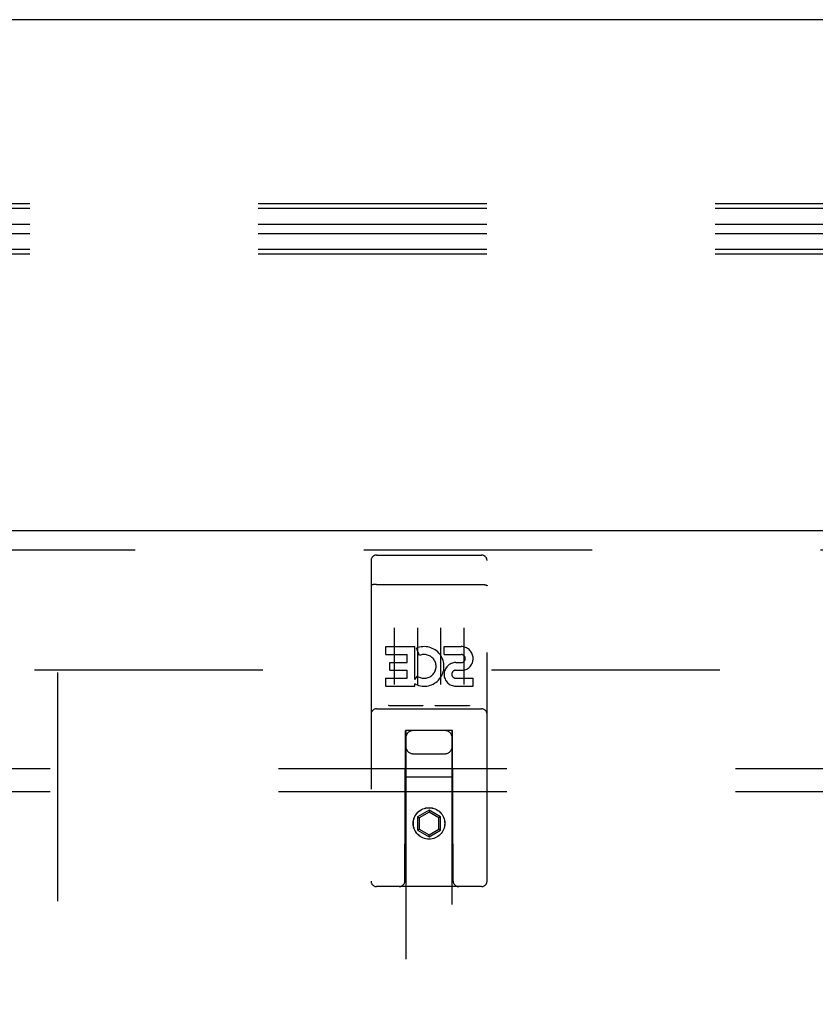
# Model space of a CAD drawing. Header units: inches. Extents: x 0 to 224, y 0 to 145.
# Tile 43 of 83: x 64.64 to 68.93, y 82.57 to 87.88. Entities that reach past the tile are written whole.
import ezdxf

# ---------------------------------------------------------------- set-up
doc = ezdxf.new("R2010")
doc.units = ezdxf.units.IN
doc.header["$LTSCALE"] = 12.302632
doc.header["$MEASUREMENT"] = 0
doc.linetypes.add('HIDDEN', pattern=[0.2, 0.1, -0.1])
doc.layers.get('0').update_dxf_attribs({"linetype": 'CONTINUOUS'})
for name, color, linetype in [('DEFAULT_2', 8, 'HIDDEN'), ('DOOR_2_ASSEMBLY', 7, 'CONTINUOUS'), ('SUBPANELS', 7, 'CONTINUOUS')]:
    doc.layers.add(name, color=color, linetype=linetype)

msp = doc.modelspace()

# ---------------------------------------------------------------- linework, layer by layer
at = {"color": 7, "linetype": 'Continuous'}
msp.add_line((142.2866, 87.8751), (24.9116, 87.8751), dxfattribs=at)
at = {"layer": 'DEFAULT_2', "color": 8, "linetype": 'HIDDEN'}
for p, q in [((104.0679, 86.8831), (61.0679, 86.8831)), ((104.0679, 86.858), (61.0679, 86.858)), ((104.0679, 86.7725), (61.0679, 86.7725)), ((104.0679, 86.7224), (61.0679, 86.7224)), ((104.0679, 86.6369), (61.0679, 86.6369)), ((104.0679, 86.6118), (61.0679, 86.6118)), ((64.7241, 84.3751), (99.7241, 84.3751)), ((64.8491, 84.3601), (64.8491, 23.3901))]:
    msp.add_line(p, q, dxfattribs=at)
at = {"layer": 'DOOR_2_ASSEMBLY', "color": 3, "linetype": 'Continuous'}
msp.add_line((64.0366, 85.1251), (100.9741, 85.1251), dxfattribs=at)
at = {"layer": 'DOOR_2_ASSEMBLY', "color": 8, "linetype": 'HIDDEN'}
for p, q in [((64.0366, 85.0211), (100.9741, 85.0211)), ((66.5666, 84.9926), (67.1316, 84.9926)), ((66.5366, 84.9626), (66.5366, 83.2376)), ((67.1616, 83.2376), (67.1616, 84.9626)), ((66.5533, 84.8338), (66.5525, 84.8337)), ((66.554, 84.8339), (66.5533, 84.8338)), ((66.5548, 84.834), (66.554, 84.8339)), ((66.5556, 84.8341), (66.5548, 84.834)), ((66.5563, 84.8341), (66.5556, 84.8341)), ((66.5571, 84.8342), (66.5563, 84.8341)), ((66.5579, 84.8343), (66.5571, 84.8342)), ((66.5587, 84.8343), (66.5579, 84.8343)), ((66.5596, 84.8344), (66.5587, 84.8343)), ((66.5604, 84.8344), (66.5596, 84.8344)), ((66.5612, 84.8345), (66.5604, 84.8344)), ((66.562, 84.8345), (66.5612, 84.8345)), ((66.5629, 84.8345), (66.562, 84.8345)), ((66.5637, 84.8346), (66.5629, 84.8345)), ((66.5645, 84.8346), (66.5637, 84.8346)), ((66.5654, 84.8346), (66.5645, 84.8346)), ((66.5662, 84.8346), (66.5654, 84.8346)), ((66.5662, 84.8346), (67.1316, 84.8346)), ((67.1316, 84.8346), (67.1325, 84.8346)), ((67.1325, 84.8346), (67.1333, 84.8346)), ((67.1333, 84.8346), (67.1342, 84.8346)), ((67.1342, 84.8346), (67.135, 84.8346)), ((67.135, 84.8346), (67.1358, 84.8345)), ((67.1358, 84.8345), (67.1367, 84.8345)), ((67.1367, 84.8345), (67.1375, 84.8345)), ((67.1375, 84.8345), (67.1383, 84.8344)), ((67.1383, 84.8344), (67.1391, 84.8344)), ((67.1391, 84.8344), (67.1399, 84.8343)), ((67.1399, 84.8343), (67.1408, 84.8342)), ((67.1408, 84.8342), (67.1415, 84.8342)), ((67.1415, 84.8342), (67.1423, 84.8341)), ((67.1423, 84.8341), (67.1431, 84.834)), ((67.1431, 84.834), (67.1439, 84.8339)), ((67.1439, 84.8339), (67.1447, 84.8339)), ((66.6616, 84.6015), (66.6616, 84.2955)), ((66.7866, 84.6015), (66.7866, 84.2955)), ((66.9116, 84.6015), (66.9116, 84.2955)), ((67.0366, 84.6015), (67.0366, 84.2955)), ((66.6173, 84.4574), (66.6173, 84.4998)), ((66.6173, 84.4998), (66.7734, 84.4998)), ((66.6173, 84.4574), (66.7308, 84.4574)), ((66.7308, 84.4149), (66.7308, 84.4574)), ((66.7734, 84.3222), (66.7734, 84.4998)), ((66.7978, 84.4517), (66.7809, 84.4908)), ((66.9297, 84.4574), (66.9297, 84.4998)), ((66.9297, 84.4998), (67.0221, 84.4998)), ((66.9297, 84.4574), (67.0221, 84.4574)), ((66.6386, 84.3725), (66.6386, 84.4149)), ((66.6386, 84.4149), (66.7308, 84.4149)), ((66.9936, 84.4135), (67.0221, 84.4135)), ((66.6386, 84.3725), (66.7308, 84.3725)), ((66.7308, 84.329), (66.7308, 84.3725)), ((66.9896, 84.3726), (67.0359, 84.3726)), ((66.6173, 84.2866), (66.6173, 84.329)), ((66.6173, 84.329), (66.7308, 84.329)), ((66.7734, 84.3222), (66.7864, 84.3408)), ((66.7734, 84.2866), (66.7734, 84.2989)), ((66.7769, 84.2971), (66.7734, 84.2989)), ((66.9936, 84.329), (67.086, 84.329)), ((67.086, 84.2866), (67.086, 84.329)), ((66.6173, 84.2866), (66.7734, 84.2866)), ((66.9936, 84.2866), (67.086, 84.2866)), ((66.5666, 84.1646), (67.1316, 84.1646)), ((66.8103, 84.1806), (66.6382, 84.1806)), ((67.0603, 84.1806), (66.8882, 84.1806)), ((66.7191, 83.2376), (66.7226, 84.0476)), ((66.7441, 84.0476), (66.7226, 84.0476)), ((66.7241, 84.0476), (66.7241, 56.0459)), ((66.9541, 84.0476), (66.7441, 84.0476)), ((66.9756, 84.0476), (66.9541, 84.0476)), ((66.9741, 56.0459), (66.9741, 84.0476)), ((66.9791, 83.2376), (66.9756, 84.0476)), ((66.7641, 83.9226), (66.9341, 83.9226)), ((66.9767, 83.7976), (66.7216, 83.7976)), ((66.8491, 83.6195), (66.7866, 83.5834)), ((66.8491, 83.6079), (66.7966, 83.5776)), ((66.8491, 83.6195), (66.8491, 83.6079)), ((66.9116, 83.5834), (66.8491, 83.6195)), ((66.9016, 83.5776), (66.8491, 83.6079)), ((66.7866, 83.5834), (66.7866, 83.5112)), ((66.7866, 83.5834), (66.7966, 83.5776)), ((66.7966, 83.5776), (66.7966, 83.517)), ((66.9116, 83.5834), (66.9016, 83.5776)), ((66.9016, 83.517), (66.9016, 83.5776)), ((66.9116, 83.5112), (66.9116, 83.5834)), ((66.7866, 83.5112), (66.7966, 83.517)), ((66.7866, 83.5112), (66.8491, 83.4751)), ((66.7966, 83.517), (66.8491, 83.4867)), ((66.8491, 83.4867), (66.9016, 83.517)), ((66.8491, 83.4751), (66.9116, 83.5112)), ((66.9116, 83.5112), (66.9016, 83.517)), ((66.8491, 83.4751), (66.8491, 83.4867)), ((67.1316, 83.2076), (66.5666, 83.2076))]:
    msp.add_line(p, q, dxfattribs=at)
for points in [[(66.5525, 84.8337), (66.5521, 84.8337), (66.5518, 84.8336), (66.5514, 84.8336), (66.551, 84.8335), (66.5507, 84.8335), (66.5503, 84.8334), (66.55, 84.8333), (66.5496, 84.8333), (66.5493, 84.8332), (66.5489, 84.8332), (66.5486, 84.8331), (66.5483, 84.833), (66.5479, 84.833), (66.5476, 84.8329), (66.5473, 84.8328), (66.547, 84.8328), (66.5467, 84.8327), (66.5463, 84.8326), (66.546, 84.8326), (66.5457, 84.8325), (66.5454, 84.8324), (66.5451, 84.8323), (66.5448, 84.8323), (66.5446, 84.8322), (66.5443, 84.8321), (66.544, 84.832), (66.5437, 84.832), (66.5435, 84.8319), (66.5432, 84.8318), (66.5429, 84.8317), (66.5427, 84.8316), (66.5424, 84.8315), (66.5422, 84.8315), (66.5419, 84.8314), (66.5417, 84.8313), (66.5415, 84.8312), (66.5412, 84.8311), (66.541, 84.831), (66.5408, 84.8309), (66.5406, 84.8308), (66.5404, 84.8308), (66.5402, 84.8307), (66.54, 84.8306), (66.5398, 84.8305), (66.5396, 84.8304), (66.5394, 84.8303), (66.5393, 84.8302), (66.5391, 84.8301), (66.5389, 84.83), (66.5388, 84.8299), (66.5386, 84.8298), (66.5385, 84.8297), (66.5383, 84.8296), (66.5382, 84.8295), (66.5381, 84.8294), (66.5379, 84.8293), (66.5378, 84.8292), (66.5377, 84.8291), (66.5376, 84.829), (66.5375, 84.8289), (66.5374, 84.8288), (66.5373, 84.8287), (66.5372, 84.8286), (66.5371, 84.8285), (66.5371, 84.8284), (66.537, 84.8283), (66.5369, 84.8282), (66.5369, 84.8281), (66.5368, 84.828), (66.5368, 84.8279), (66.5367, 84.8278), (66.5367, 84.8277), (66.5367, 84.8276), (66.5367, 84.8275), (66.5367, 84.8274), (66.5366, 84.8273), (66.5366, 84.8272)], [(67.1447, 84.8339), (67.1454, 84.8338), (67.1458, 84.8337), (67.1462, 84.8337), (67.1465, 84.8336), (67.1469, 84.8336), (67.1472, 84.8335), (67.1476, 84.8335), (67.148, 84.8334), (67.1483, 84.8333), (67.1487, 84.8333), (67.149, 84.8332), (67.1493, 84.8332), (67.1497, 84.8331), (67.15, 84.833), (67.1503, 84.833), (67.1507, 84.8329), (67.151, 84.8328), (67.1513, 84.8328), (67.1516, 84.8327), (67.1519, 84.8326), (67.1522, 84.8326), (67.1526, 84.8325), (67.1529, 84.8324), (67.1531, 84.8323), (67.1534, 84.8323), (67.1537, 84.8322), (67.154, 84.8321), (67.1543, 84.832), (67.1546, 84.832), (67.1548, 84.8319), (67.1551, 84.8318), (67.1554, 84.8317), (67.1556, 84.8316), (67.1559, 84.8315), (67.1561, 84.8315), (67.1563, 84.8314), (67.1566, 84.8313), (67.1568, 84.8312), (67.157, 84.8311), (67.1573, 84.831), (67.1575, 84.8309), (67.1577, 84.8308), (67.1579, 84.8308), (67.1581, 84.8307), (67.1583, 84.8306), (67.1585, 84.8305), (67.1587, 84.8304), (67.1589, 84.8303), (67.159, 84.8302), (67.1592, 84.8301), (67.1594, 84.83), (67.1595, 84.8299), (67.1597, 84.8298), (67.1598, 84.8297), (67.16, 84.8296), (67.1601, 84.8295), (67.1602, 84.8294), (67.1603, 84.8293), (67.1605, 84.8292), (67.1606, 84.8291), (67.1607, 84.829), (67.1608, 84.8289), (67.1609, 84.8288), (67.161, 84.8287), (67.1611, 84.8286), (67.1611, 84.8285), (67.1612, 84.8284), (67.1613, 84.8283), (67.1613, 84.8282), (67.1614, 84.8281), (67.1615, 84.828), (67.1615, 84.8279), (67.1615, 84.8278), (67.1616, 84.8277), (67.1616, 84.8276), (67.1616, 84.8275), (67.1616, 84.8274), (67.1616, 84.8273), (67.1616, 84.8272)], [(66.6382, 84.1806), (66.638, 84.1806), (66.6378, 84.1806), (66.6376, 84.1806), (66.6374, 84.1806), (66.6372, 84.1806), (66.637, 84.1806), (66.6368, 84.1806), (66.6366, 84.1806), (66.6364, 84.1807), (66.6362, 84.1807), (66.6361, 84.1807), (66.6359, 84.1807), (66.6357, 84.1807), (66.6356, 84.1807), (66.6354, 84.1808), (66.6352, 84.1808), (66.6351, 84.1808), (66.6349, 84.1808), (66.6348, 84.1808), (66.6346, 84.1809), (66.6345, 84.1809), (66.6343, 84.1809), (66.6342, 84.1809), (66.634, 84.181), (66.6339, 84.181), (66.6338, 84.181), (66.6336, 84.1811), (66.6335, 84.1811), (66.6334, 84.1811), (66.6333, 84.1812), (66.6332, 84.1812), (66.633, 84.1812), (66.6329, 84.1813), (66.6328, 84.1813), (66.6327, 84.1813), (66.6326, 84.1814), (66.6325, 84.1814), (66.6324, 84.1815), (66.6323, 84.1815), (66.6322, 84.1815), (66.6321, 84.1816), (66.632, 84.1816), (66.6319, 84.1817), (66.6318, 84.1817), (66.6317, 84.1818), (66.6316, 84.1818)], [(66.8166, 84.1818), (66.8166, 84.1818), (66.8165, 84.1817), (66.8164, 84.1817), (66.8163, 84.1816), (66.8162, 84.1816), (66.8161, 84.1815), (66.816, 84.1815), (66.8159, 84.1815), (66.8158, 84.1814), (66.8157, 84.1814), (66.8156, 84.1813), (66.8155, 84.1813), (66.8154, 84.1813), (66.8152, 84.1812), (66.8151, 84.1812), (66.815, 84.1812), (66.8149, 84.1811), (66.8148, 84.1811), (66.8146, 84.1811), (66.8145, 84.181), (66.8144, 84.181), (66.8142, 84.181), (66.8141, 84.1809), (66.814, 84.1809), (66.8138, 84.1809), (66.8137, 84.1809), (66.8135, 84.1808), (66.8134, 84.1808), (66.8132, 84.1808), (66.8131, 84.1808), (66.8129, 84.1808), (66.8127, 84.1807), (66.8126, 84.1807), (66.8124, 84.1807), (66.8122, 84.1807), (66.812, 84.1807), (66.8119, 84.1807), (66.8117, 84.1806), (66.8115, 84.1806), (66.8113, 84.1806), (66.8111, 84.1806), (66.8109, 84.1806), (66.8107, 84.1806), (66.8105, 84.1806), (66.8103, 84.1806)], [(66.8882, 84.1806), (66.888, 84.1806), (66.8878, 84.1806), (66.8876, 84.1806), (66.8874, 84.1806), (66.8872, 84.1806), (66.887, 84.1806), (66.8868, 84.1806), (66.8866, 84.1806), (66.8864, 84.1807), (66.8863, 84.1807), (66.8861, 84.1807), (66.8859, 84.1807), (66.8857, 84.1807), (66.8856, 84.1807), (66.8854, 84.1808), (66.8852, 84.1808), (66.8851, 84.1808), (66.8849, 84.1808), (66.8848, 84.1808), (66.8846, 84.1809), (66.8845, 84.1809), (66.8843, 84.1809), (66.8842, 84.1809), (66.884, 84.181), (66.8839, 84.181), (66.8838, 84.181), (66.8837, 84.1811), (66.8835, 84.1811), (66.8834, 84.1811), (66.8833, 84.1812), (66.8832, 84.1812), (66.883, 84.1812), (66.8829, 84.1813), (66.8828, 84.1813), (66.8827, 84.1813), (66.8826, 84.1814), (66.8825, 84.1814), (66.8824, 84.1815), (66.8823, 84.1815), (66.8822, 84.1815), (66.8821, 84.1816), (66.882, 84.1816), (66.8819, 84.1817), (66.8818, 84.1817), (66.8817, 84.1818), (66.8816, 84.1818)], [(67.0666, 84.1818), (67.0666, 84.1818), (67.0665, 84.1817), (67.0664, 84.1817), (67.0663, 84.1816), (67.0662, 84.1816), (67.0661, 84.1815), (67.066, 84.1815), (67.0659, 84.1815), (67.0658, 84.1814), (67.0657, 84.1814), (67.0656, 84.1813), (67.0655, 84.1813), (67.0654, 84.1813), (67.0652, 84.1812), (67.0651, 84.1812), (67.065, 84.1812), (67.0649, 84.1811), (67.0648, 84.1811), (67.0646, 84.1811), (67.0645, 84.181), (67.0644, 84.181), (67.0642, 84.181), (67.0641, 84.1809), (67.064, 84.1809), (67.0638, 84.1809), (67.0637, 84.1809), (67.0635, 84.1808), (67.0634, 84.1808), (67.0632, 84.1808), (67.0631, 84.1808), (67.0629, 84.1808), (67.0627, 84.1807), (67.0626, 84.1807), (67.0624, 84.1807), (67.0622, 84.1807), (67.062, 84.1807), (67.0619, 84.1807), (67.0617, 84.1806), (67.0615, 84.1806), (67.0613, 84.1806), (67.0611, 84.1806), (67.0609, 84.1806), (67.0607, 84.1806), (67.0605, 84.1806), (67.0603, 84.1806)]]:
    msp.add_lwpolyline(points, dxfattribs=at)
for radius in [0.085, 0.0845]:
    msp.add_circle((66.8491, 83.5476), radius, dxfattribs=at)
for centre, radius, start, end in [((66.5666, 84.9626), 0.03, 90, 180), ((67.1316, 84.9626), 0.03, 0, 90), ((66.8232, 84.3931), 0.1065, 244.2636, 113.4027), ((66.8232, 84.3931), 0.0639, 234.8895, 113.4026), ((67.0222, 84.4354), 0.0644, 282.2995, 90.0775), ((67.0221, 84.4354), 0.0219, 269.9011, 90), ((66.9936, 84.3501), 0.0635, 90, 270), ((66.9936, 84.351), 0.0219, 100.307, 270), ((66.5666, 84.1346), 0.03, 90, 180), ((67.1316, 84.1346), 0.03, 0, 90), ((66.7641, 84.0076), 0.04, 90, 180), ((66.9341, 84.0076), 0.04, 0, 90), ((66.7641, 83.9626), 0.04, 180, 270), ((66.9341, 83.9626), 0.04, 270, 360), ((66.5666, 83.2376), 0.03, 180, 270), ((66.6891, 83.2376), 0.03, 270, 360), ((67.0091, 83.2376), 0.03, 180, 270), ((67.1316, 83.2376), 0.03, 270, 360)]:
    msp.add_arc(centre, radius, start, end, dxfattribs=at)
at = {"layer": 'SUBPANELS', "color": 8, "linetype": 'HIDDEN'}
for p, q in [((29.1304, 83.8438), (97.0679, 83.8438)), ((29.1304, 83.7188), (97.0679, 83.7188))]:
    msp.add_line(p, q, dxfattribs=at)

doc.saveas('drawing.dxf')
